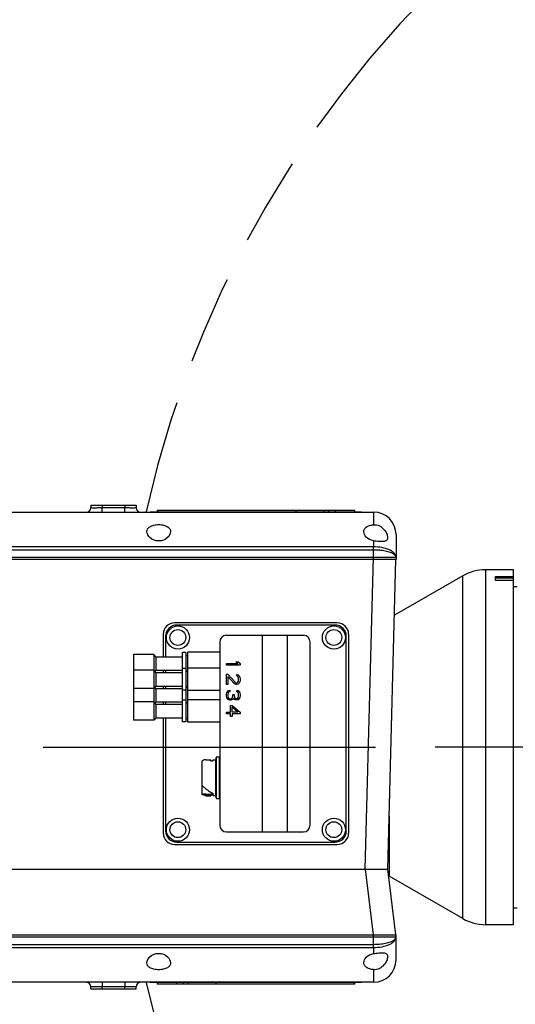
# Model space of a CAD drawing. Header units: millimetres. Extents: x 0 to 770, y -15 to 420.
# Tile 18 of 116: x 87 to 105, y 263 to 300. Entities that reach past the tile are written whole.
import ezdxf

# ---------------------------------------------------------------- set-up
doc = ezdxf.new("R2010")
doc.units = ezdxf.units.MM
doc.header["$LTSCALE"] = 32.67
doc.linetypes.add('CENTER', pattern=[0.6, 0.375, -0.075, 0.075, -0.075])
doc.linetypes.add('PHANTOM', pattern=[0.8, 0.45, -0.05, 0.1, -0.05, 0.1, -0.05])
doc.layers.get('0').update_dxf_attribs({"linetype": 'CONTINUOUS'})
for name, color, linetype in [('ASSY', 7, 'CONTINUOUS'), ('AXIS', 7, 'CONTINUOUS'), ('CHAMFER', 7, 'CONTINUOUS'), ('CRV2', 7, 'CONTINUOUS'), ('DRIV_DIM', 7, 'CONTINUOUS'), ('HOLE', 7, 'CONTINUOUS'), ('PIPING_NO', 7, 'CONTINUOUS'), ('ROUND', 7, 'CONTINUOUS')]:
    doc.layers.add(name, color=color, linetype=linetype)
doc.styles.get("Standard").update_dxf_attribs({"font": 'txt', "width": 0.8})
doc.dimstyles.new('DIMSTYLE_12', dxfattribs={"dimtxt": 3.8, "dimasz": 1.8, "dimexe": 2, "dimexo": 1.5, "dimgap": 1.9, "dimtad": 1, "dimdec": 3, "dimlfac": 12, "dimdsep": 46, "dimtxsty": 'STANDARD', "dimblk": 'OPEN', "dimblk1": 'OPEN', "dimblk2": 'OPEN', "dimcen": 0.09, "dimadec": 0, "dimazin": 0, "dimtp": 0.5, "dimtm": 0.5, "dimtfac": 1, "dimtdec": 3, "dimtofl": 0, "dimtmove": 0, "dimatfit": 3, "dimldrblk": 'OPEN', "dimfxl": 1, "dimtolj": 1, "dimarcsym": 0})
doc.dimstyles.new('DIMSTYLE_9', dxfattribs={"dimtxt": 3.8, "dimasz": 1.8, "dimexe": 2, "dimexo": 1.5, "dimtad": 1, "dimdec": 1, "dimlfac": 12, "dimdsep": 46, "dimtxsty": 'STANDARD', "dimblk": 'OPEN', "dimblk1": 'OPEN', "dimblk2": 'OPEN', "dimcen": 0.09, "dimadec": 0, "dimazin": 0, "dimtp": 0.001, "dimtm": 0.001, "dimtfac": 1, "dimtdec": 1, "dimtofl": 0, "dimtmove": 0, "dimatfit": 3, "dimldrblk": 'OPEN', "dimfxl": 1, "dimtolj": 1, "dimarcsym": 0})

# ---------------------------------------------------------------- blocks, each defined once
blk = doc.blocks.new('_OPEN')
at = {"color": 0, "linetype": 'BYBLOCK'}
for p, q in [((0, 0), (-1, 0.342)), ((-1, -0.342), (0, 0)), ((-1, 0), (0, 0))]:
    blk.add_line(p, q, dxfattribs=at)
blk = doc.blocks.new('*D34')
at = {"layer": 'DRIV_DIM', "color": 2, "linetype": 'CONTINUOUS'}
for p, q in [((130.148, 272.721), (88.693, 319.613)), ((103.925, 302.383), (103.925, 302.383)), ((103.925, 302.383), (130.148, 272.721))]:
    blk.add_line(p, q, dxfattribs=at)
at = {"layer": 'DRIV_DIM', "color": 2, "linetype": 'CONTINUOUS', "xscale": 1.8, "yscale": 1.8, "zscale": 1.8, "rotation": 311.4783829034}
blk.add_blockref('_OPEN', (103.925, 302.383), dxfattribs=at)
blk = doc.blocks.new('*D35')
at = {"layer": 'DRIV_DIM', "color": 2, "linetype": 'CONTINUOUS'}
blk.add_line((80.885, 354.188), (130.148, 272.721), dxfattribs=at)
at = {"layer": 'DRIV_DIM', "color": 2, "linetype": 'CONTINUOUS', "xscale": 1.8, "yscale": 1.8, "zscale": 1.8, "rotation": 121.1612878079}
blk.add_blockref('_OPEN', (80.885, 354.188), dxfattribs=at)
blk = doc.blocks.new('*D36')
at = {"layer": 'DRIV_DIM', "color": 2, "linetype": 'CONTINUOUS'}
blk.add_line((86.901, 368.625), (130.148, 272.721), dxfattribs=at)
at = {"layer": 'DRIV_DIM', "color": 2, "linetype": 'CONTINUOUS', "xscale": 1.8, "yscale": 1.8, "zscale": 1.8, "rotation": 114.2725175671}
blk.add_blockref('_OPEN', (86.901, 368.625), dxfattribs=at)
blk = doc.blocks.new('*D43')
at = {"layer": 'DRIV_DIM', "color": 2, "linetype": 'CONTINUOUS'}
for p, q in [((235.231, 291.25), (244.848, 292.946)), ((19.24, 272.721), (13.678, 272.721))]:
    blk.add_line(p, q, dxfattribs=at)
for points in [[(241.947, 294.257), (242.879, 292.598), (243.158, 294.48)], [(15.077, 274.526), (15.678, 272.721), (16.308, 274.516)]]:
    blk.add_lwpolyline(points, dxfattribs=at)
for start, end in [(10, 95), (95, 180)]:
    blk.add_arc((130.148, 272.721), 114.47, start, end, dxfattribs=at)
blk = doc.blocks.new('*D44')
at = {"layer": 'DRIV_DIM', "color": 2, "linetype": 'CONTINUOUS'}
for p, q in [((19.24, 272.721), (13.678, 272.721)), ((235.231, 254.192), (244.848, 252.496))]:
    blk.add_line(p, q, dxfattribs=at)
for points in [[(16.308, 270.926), (15.678, 272.721), (15.077, 270.916)], [(243.158, 250.962), (242.879, 252.844), (241.947, 251.185)]]:
    blk.add_lwpolyline(points, dxfattribs=at)
for start, end in [(180, 265), (265, 350)]:
    blk.add_arc((130.148, 272.721), 114.47, start, end, dxfattribs=at)

msp = doc.modelspace()

# ---------------------------------------------------------------- linework, layer by layer
at = {"color": 7, "linetype": 'CONTINUOUS'}
for p, q in [((91.923241, 281.458484), (91.923241, 281.395984)), ((91.923242, 281.458484), (99.206424, 281.458484)), ((97.043703, 281.395984), (97.043703, 281.458484)), ((98.064833, 281.395984), (98.064833, 281.458484)), ((98.252333, 281.395984), (98.252333, 281.458484)), ((98.495025, 281.395984), (98.495025, 281.458484)), ((99.206425, 281.395984), (99.206425, 281.458484)), ((104.648166, 279.26265), (104.031339, 279.26265)), ((103.198006, 279.039359), (100.675515, 277.582998)), ((105.064833, 278.63765), (105.189833, 278.63765)), ((92.9815, 276.208484), (92.8565, 276.208484)), ((92.8565, 273.65015), (92.8565, 276.208477)), ((92.9815, 276.208477), (92.9815, 273.65015)), ((94.2315, 276.220984), (93.0565, 276.220984)), ((93.0565, 273.63765), (93.0565, 276.220977)), ((91.048166, 276.13765), (91.048166, 273.720984)), ((91.881483, 276.054317), (92.8565, 276.054317)), ((93.0565, 276.08765), (92.9815, 276.08765)), ((91.881483, 275.554317), (92.8565, 275.554317)), ((91.881483, 275.470984), (92.8565, 275.470984)), ((92.9815, 275.62515), (92.8565, 275.62515)), ((93.0565, 275.520984), (92.9815, 275.520984)), ((93.0565, 275.504317), (92.9815, 275.504317)), ((94.2315, 275.63765), (93.0565, 275.63765)), ((91.881483, 274.970984), (92.8565, 274.970984)), ((91.881483, 274.88765), (92.8565, 274.88765)), ((92.9815, 274.816817), (92.8565, 274.816817)), ((93.0565, 274.93765), (92.9815, 274.93765)), ((93.0565, 274.920984), (92.9815, 274.920984)), ((94.2315, 274.804317), (93.0565, 274.804317)), ((91.881483, 274.38765), (92.8565, 274.38765)), ((92.9815, 274.458484), (92.8565, 274.458484)), ((93.0565, 274.354317), (92.9815, 274.354317)), ((94.2315, 274.470984), (93.0565, 274.470984)), ((91.881483, 274.304317), (92.8565, 274.304317)), ((93.0565, 274.33765), (92.9815, 274.33765)), ((91.881483, 273.804317), (92.8565, 273.804317)), ((92.9815, 273.65015), (92.8565, 273.65015)), ((93.0565, 273.770984), (92.9815, 273.770984)), ((94.2315, 273.63765), (93.0565, 273.63765)), ((93.585666, 270.969292), (93.585666, 272.222359)), ((93.723005, 272.258484), (93.892955, 272.258484)), ((93.889833, 272.258476), (93.889833, 272.227588)), ((93.896429, 272.258475), (93.898166, 272.258463)), ((93.898166, 272.222375), (93.898166, 272.258463)), ((93.9065, 272.222359), (93.973166, 272.222359)), ((93.989833, 272.227588), (93.989833, 272.258484)), ((93.989833, 272.258484), (94.0815, 272.258484)), ((94.098166, 270.85015), (94.098166, 272.341817)), ((94.214833, 272.358484), (94.114833, 272.358484)), ((93.70411, 271.202555), (93.705441, 271.201485)), ((93.722397, 270.983484), (93.585666, 270.983484)), ((93.722397, 270.933484), (93.891981, 270.933484)), ((93.722398, 270.983484), (93.799475, 270.994069)), ((93.814833, 270.995453), (93.813609, 270.995453)), ((93.814833, 270.94643), (93.813609, 270.94643)), ((93.898166, 270.985081), (93.898166, 270.933513)), ((93.989833, 270.983484), (93.898166, 270.983484)), ((93.973166, 270.969292), (93.9065, 270.969292)), ((93.989833, 270.933484), (93.989833, 270.985644)), ((94.0815, 270.933484), (93.989833, 270.933484)), ((94.114833, 270.833484), (94.214833, 270.833484)), ((100.4815, 270.173869), (100.4815, 267.970984)), ((100.4815, 267.970984), (100.460415, 267.970984)), ((103.198006, 266.402608), (100.4815, 267.970984)), ((105.064833, 266.804317), (105.189833, 266.804317)), ((91.923241, 264.045984), (91.923241, 263.983484)), ((99.206424, 263.983484), (91.923242, 263.983484)), ((92.634641, 264.045984), (92.634641, 263.983484)), ((92.877333, 264.045984), (92.877333, 263.983484)), ((93.064833, 264.045984), (93.064833, 263.983484)), ((94.085963, 264.045984), (94.085963, 263.983484)), ((99.206425, 263.983484), (99.206425, 264.045984))]:
    msp.add_line(p, q, dxfattribs=at)
at = {"color": 9, "linetype": 'CONTINUOUS'}
for p, q in [((91.960102, 281.395984), (91.960102, 281.458484)), ((94.0815, 272.258484), (94.0815, 270.933484)), ((94.114833, 270.833484), (94.114833, 272.358484)), ((94.214833, 272.358484), (94.214833, 270.833484)), ((93.799475, 270.99407), (93.799475, 270.944934)), ((93.813609, 270.94643), (93.813609, 270.995453)), ((93.814833, 270.94643), (93.814833, 270.995453)), ((93.9065, 270.983484), (93.9065, 270.969292)), ((93.973166, 270.969292), (93.973166, 270.983484)), ((99.169564, 264.045984), (99.169564, 263.983484))]:
    msp.add_line(p, q, dxfattribs=at)
at = {"color": 7, "linetype": 'CONTINUOUS'}
for centre in [(92.689833, 276.76265), (98.439833, 276.76265), (92.689833, 269.679317), (98.439833, 269.679317)]:
    msp.add_circle(centre, 0.425, dxfattribs=at)
for centre, radius, start, end in [((93.892955, 271.59598), 0.662504, 89.6995254, 90.2702101), ((94.0815, 272.27515), 0.016667, 270, 359.8318947), ((94.114833, 272.341817), 0.016667, 90, 180.1641373), ((94.214839, 272.341823), 0.016661, 359.7988419, 90.0200056), ((95.130902, 272.97562), 2.27585, 231.2192203, 231.8193432), ((93.891981, 271.596019), 0.662535, 270.0000063, 270.53489), ((94.0815, 270.916817), 0.016667, 0.0016462, 89.9983538), ((94.114833, 270.85015), 0.016667, 180.0016462, 270), ((94.214833, 270.85015), 0.016667, 270.0016462, 359.9983538)]:
    msp.add_arc(centre, radius, start, end, dxfattribs=at)
for points, knots in [([(93.723003, 272.258484), (93.711535, 272.258484), (93.663917, 272.255339), (93.617732, 272.23907), (93.585688, 272.22237)], [0, 0, 0, 0, 0.240914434, 1, 1, 1, 1]), ([(93.9065, 272.222359), (93.903451, 272.222364), (93.898406, 272.222893), (93.889948, 272.224694), (93.889833, 272.227601)], [0, 0, 0, 0, 0.511677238, 1, 1, 1, 1]), ([(93.989833, 272.227601), (93.989718, 272.224694), (93.98126, 272.222893), (93.976216, 272.222364), (93.973166, 272.222359)], [0, 0, 0, 0, 0.488322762, 1, 1, 1, 1]), ([(93.585671, 271.303611), (93.595492, 271.294799), (93.634308, 271.260347), (93.673953, 271.226819), (93.70411, 271.202555)], [0, 0, 0, 0, 0.254222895, 1, 1, 1, 1]), ([(93.724102, 271.186652), (93.74195, 271.172618), (93.811284, 271.119816), (93.884428, 271.071758), (93.941009, 271.040875)], [0, 0, 0, 0, 0.260479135, 1, 1, 1, 1]), ([(93.722397, 270.933484), (93.710977, 270.933484), (93.663573, 270.9366), (93.61758, 270.952727), (93.585655, 270.969298)], [0, 0, 0, 0, 0.240984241, 1, 1, 1, 1]), ([(93.799475, 270.994069), (93.800248, 270.994281), (93.804292, 270.995262), (93.808568, 270.995481), (93.811897, 270.994999)], [0, 0, 0, 0, 0.192372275, 1, 1, 1, 1]), ([(93.813609, 270.94643), (93.812218, 270.94643), (93.807485, 270.946291), (93.80269, 270.945886), (93.799475, 270.944934)], [0, 0, 0, 0, 0.293300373, 1, 1, 1, 1]), ([(93.814833, 270.995452), (93.825119, 270.995452), (93.844568, 270.994822), (93.869623, 270.992199), (93.887579, 270.98936), (93.895026, 270.986893), (93.898166, 270.98581), (93.898166, 270.985081)], [0, 0, 0, 0, 0.365016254, 0.68505147, 0.911059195, 0.974108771, 1, 1, 1, 1]), ([(93.898166, 270.935211), (93.898166, 270.935915), (93.895337, 270.937121), (93.888099, 270.939629), (93.870583, 270.94281), (93.845309, 270.945698), (93.825462, 270.94643), (93.814833, 270.94643)], [0, 0, 0, 0, 0.024914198, 0.084176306, 0.302155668, 0.623686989, 1, 1, 1, 1]), ([(93.941009, 271.040875), (93.954318, 271.033612), (93.975258, 271.019526), (93.98983, 270.995777), (93.989833, 270.985653)], [0, 0, 0, 0, 0.599602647, 1, 1, 1, 1]), ([(93.989833, 270.964092), (93.989683, 270.966996), (93.981259, 270.96875), (93.976211, 270.969287), (93.973166, 270.969292)], [0, 0, 0, 0, 0.488570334, 1, 1, 1, 1])]:
    msp.add_open_spline(points, degree=3, knots=knots, dxfattribs=at)
for points in [[(93.799475, 270.944934), (93.77457, 270.937556), (93.748372, 270.933484), (93.722397, 270.933484)], [(93.9065, 270.969292), (93.903714, 270.969292), (93.900913, 270.96908), (93.898175, 270.968573)]]:
    msp.add_open_spline(points, degree=3, dxfattribs=at)
at = {"layer": 'ASSY', "color": 7, "linetype": 'CONTINUOUS'}
for centre in [(92.689833, 276.76265), (98.439833, 276.76265), (92.689833, 269.679317), (98.439833, 269.679317)]:
    msp.add_circle(centre, 0.291667, dxfattribs=at)
at = {"layer": 'AXIS', "color": 7, "linetype": 'CONTINUOUS'}
for p, q in [((91.673187, 281.395984), (99.456479, 281.395984)), ((91.673241, 281.395984), (91.673241, 281.38765)), ((98.665206, 281.395984), (98.665206, 281.38765)), ((99.456425, 281.38765), (99.456425, 281.395984)), ((99.456479, 264.045984), (91.673187, 264.045984)), ((91.673241, 264.054317), (91.673241, 264.045984)), ((92.46446, 264.045984), (92.46446, 264.054317)), ((99.456425, 264.045984), (99.456425, 264.054317))]:
    msp.add_line(p, q, dxfattribs=at)
at = {"layer": 'AXIS', "color": 9, "linetype": 'CONTINUOUS'}
for p, q in [((91.719786, 281.395984), (91.719786, 281.38765)), ((97.145601, 281.395984), (97.145601, 281.38765)), ((93.984065, 264.045984), (93.984065, 264.054317)), ((99.40988, 264.045984), (99.40988, 264.054317))]:
    msp.add_line(p, q, dxfattribs=at)
at = {"layer": 'AXIS', "color": 7, "linetype": 'CENTER'}
for p in [(68.124833, 272.720984), (130.148166, 272.720984)]:
    msp.add_line(p, (102.1715, 272.720984), dxfattribs=at)
at = {"layer": 'CHAMFER', "color": 7, "linetype": 'CONTINUOUS'}
for p, q in [((104.648166, 279.25781), (104.648166, 279.26265)), ((105.064833, 279.25781), (104.648166, 279.25781)), ((105.064833, 266.179317), (105.064833, 279.25781)), ((104.398166, 278.860126), (104.398166, 279.015624)), ((104.398166, 279.015624), (105.064833, 279.015624)), ((104.398166, 278.962655), (105.064833, 278.962655)), ((105.064833, 278.860126), (104.398166, 278.860126)), ((91.798166, 276.13765), (91.048166, 276.13765)), ((91.881483, 276.054317), (91.798155, 276.137639)), ((91.798166, 276.13765), (91.798166, 273.720984)), ((91.881483, 276.054317), (91.881483, 275.554317)), ((91.798166, 275.554317), (91.048166, 275.554317)), ((91.881483, 275.470984), (91.798155, 275.554306)), ((91.881483, 275.554317), (91.839814, 275.51265)), ((91.881483, 275.470984), (91.881483, 274.970984)), ((91.798166, 274.88765), (91.048166, 274.88765)), ((91.881483, 274.970984), (91.798155, 274.887661)), ((91.881483, 274.88765), (91.839814, 274.929317)), ((91.881483, 274.88765), (91.881483, 274.38765)), ((91.798166, 274.38765), (91.048166, 274.38765)), ((91.881483, 274.304317), (91.798155, 274.387639)), ((91.881483, 274.38765), (91.839814, 274.345984)), ((91.881483, 274.304317), (91.881483, 273.804317)), ((91.798166, 273.720984), (91.048166, 273.720984)), ((91.881483, 273.804317), (91.798155, 273.720995))]:
    msp.add_line(p, q, dxfattribs=at)
at = {"layer": 'CRV2', "color": 4, "linetype": 'CONTINUOUS'}
for p, q in [((91.673246, 281.395984), (99.456425, 281.395984)), ((99.45642, 264.045984), (91.673241, 264.045984))]:
    msp.add_line(p, q, dxfattribs=at)
at = {"layer": 'CRV2', "color": 4, "linetype": 'PHANTOM'}
for radius, start, end in [(105.203574, 10, 350), (95.203574, 10, 350), (39.591936, 10, 167.3536474), (39.591936, 192.6463526, 350)]:
    msp.add_arc((130.148166, 272.720984), radius, start, end, dxfattribs=at)
at = {"layer": 'HOLE', "color": 9, "linetype": 'CONTINUOUS'}
for p, q in [((99.898166, 281.38765), (99.898166, 280.920355)), ((99.898166, 280.328038), (99.898166, 280.103454)), ((99.898166, 265.338513), (99.898166, 265.11393)), ((99.898166, 264.521612), (99.898166, 264.054317))]:
    msp.add_line(p, q, dxfattribs=at)
at = {"layer": 'HOLE', "color": 7, "linetype": 'CONTINUOUS'}
for points, knots in [([(91.544, 280.663952), (91.544, 280.698618), (91.565735, 280.775168), (91.664431, 280.861352), (91.809237, 280.91298), (91.9815, 280.930721), (92.153763, 280.91298), (92.298569, 280.861352), (92.397265, 280.775168), (92.419, 280.698618), (92.419, 280.663952)], [0, 0, 0, 0, 0.093000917, 0.200741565, 0.33821654, 0.499999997, 0.661783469, 0.799258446, 0.906999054, 1, 1, 1, 1]), ([(99.544, 280.663952), (99.544, 280.694683), (99.560238, 280.761076), (99.636757, 280.842), (99.754449, 280.897188), (99.847276, 280.915238), (99.898166, 280.920355)], [0, 0, 0, 0, 0.193466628, 0.409791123, 0.678001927, 1, 1, 1, 1]), ([(99.898166, 280.920355), (99.9737, 280.927951), (100.125342, 280.896641), (100.288953, 280.761123), (100.386399, 280.604451), (100.419, 280.492108), (100.419, 280.440302)], [0, 0, 0, 0, 0.293204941, 0.562126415, 0.799910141, 1, 1, 1, 1]), ([(92.419, 280.663952), (92.419, 280.581492), (92.299899, 280.39175), (91.9815, 280.27949), (91.6631, 280.39175), (91.544, 280.581492), (91.544, 280.663952)], [0, 0, 0, 0, 0.208188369, 0.499999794, 0.791811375, 1, 1, 1, 1]), ([(99.898166, 280.328038), (99.800375, 280.344992), (99.63595, 280.424926), (99.544, 280.591509), (99.544, 280.663952)], [0, 0, 0, 0, 0.578069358, 1, 1, 1, 1]), ([(100.419, 280.440302), (100.419, 280.421874), (100.415254, 280.386107), (100.374415, 280.318262), (100.282581, 280.297739), (100.185447, 280.296319), (100.060112, 280.3041), (99.963576, 280.316698), (99.898166, 280.328038)], [0, 0, 0, 0, 0.091898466, 0.175804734, 0.377206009, 0.514015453, 0.668943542, 1, 1, 1, 1]), ([(91.544, 264.778015), (91.544, 264.860475), (91.6631, 265.050217), (91.9815, 265.162477), (92.299899, 265.050217), (92.419, 264.860476), (92.419, 264.778015)], [0, 0, 0, 0, 0.208188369, 0.499999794, 0.791811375, 1, 1, 1, 1]), ([(99.544, 264.778015), (99.544, 264.850458), (99.63595, 265.017042), (99.800375, 265.096976), (99.898166, 265.11393)], [0, 0, 0, 0, 0.421930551, 1, 1, 1, 1]), ([(99.898166, 265.11393), (99.963575, 265.12527), (100.060111, 265.137867), (100.185444, 265.145648), (100.282579, 265.144228), (100.374414, 265.123706), (100.415254, 265.055861), (100.419, 265.020093), (100.419, 265.001665)], [0, 0, 0, 0, 0.33105363, 0.485979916, 0.62278896, 0.824193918, 0.908100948, 1, 1, 1, 1]), ([(100.419, 265.001665), (100.419, 264.949859), (100.386399, 264.837516), (100.288953, 264.680844), (100.125342, 264.545327), (99.9737, 264.514016), (99.898166, 264.521612)], [0, 0, 0, 0, 0.200089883, 0.437873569, 0.706795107, 1, 1, 1, 1]), ([(92.419, 264.778015), (92.419, 264.74335), (92.397265, 264.666799), (92.298569, 264.580616), (92.153763, 264.528987), (91.9815, 264.511247), (91.809237, 264.528987), (91.664431, 264.580616), (91.565735, 264.666799), (91.544, 264.74335), (91.544, 264.778015)], [0, 0, 0, 0, 0.093000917, 0.200741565, 0.33821654, 0.499999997, 0.661783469, 0.799258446, 0.906999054, 1, 1, 1, 1]), ([(99.898166, 264.521612), (99.847276, 264.526729), (99.754449, 264.544779), (99.636757, 264.599967), (99.560238, 264.680892), (99.544, 264.747285), (99.544, 264.778015)], [0, 0, 0, 0, 0.321998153, 0.590208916, 0.806533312, 1, 1, 1, 1])]:
    msp.add_open_spline(points, degree=3, knots=knots, dxfattribs=at)
at = {"layer": 'PIPING_NO', "color": 4, "linetype": 'CONTINUOUS'}
for p, q in [((94.4815, 275.741817), (94.4815, 275.804317)), ((94.4815, 275.804317), (94.896393, 275.804317)), ((94.896393, 275.804317), (94.821925, 275.866817)), ((94.821925, 275.866817), (94.907032, 275.866817)), ((94.907032, 275.866817), (94.9815, 275.804317)), ((94.9815, 275.804317), (94.9815, 275.741817)), ((94.9815, 275.741817), (94.4815, 275.741817)), ((94.4815, 275.033484), (94.4815, 275.408484)), ((94.4815, 275.408484), (94.534691, 275.408484)), ((94.534691, 275.408484), (94.800649, 275.116817)), ((94.534691, 275.32515), (94.534691, 275.033484)), ((94.768734, 275.064734), (94.534691, 275.32515)), ((94.800649, 275.116817), (94.843202, 275.095984)), ((94.843202, 275.095984), (94.864478, 275.095984)), ((94.864478, 275.345984), (94.864478, 275.398067)), ((94.864478, 275.398067), (94.907032, 275.38765)), ((94.896393, 275.32515), (94.864478, 275.345984)), ((94.864478, 275.095984), (94.896393, 275.116817)), ((94.91767, 275.2939), (94.896393, 275.32515)), ((94.896393, 275.116817), (94.91767, 275.148067)), ((94.907032, 275.38765), (94.949585, 275.345984)), ((94.949585, 275.085567), (94.907032, 275.0439)), ((94.928308, 275.241817), (94.91767, 275.2939)), ((94.91767, 275.148067), (94.928308, 275.20015)), ((94.928308, 275.20015), (94.928308, 275.241817)), ((94.949585, 275.345984), (94.970861, 275.304317)), ((94.970861, 275.127234), (94.949585, 275.085567)), ((94.970861, 275.304317), (94.9815, 275.2314)), ((94.9815, 275.189734), (94.970861, 275.127234)), ((94.9815, 275.2314), (94.9815, 275.189734)), ((94.534691, 275.033484), (94.4815, 275.033484)), ((94.4815, 274.679317), (94.492138, 274.720984)), ((94.492138, 274.720984), (94.513415, 274.76265)), ((94.513415, 274.76265), (94.534691, 274.7939)), ((94.534691, 274.7939), (94.566606, 274.814734)), ((94.54533, 274.720984), (94.534691, 274.6689)), ((94.555968, 274.741817), (94.54533, 274.720984)), ((94.577244, 274.76265), (94.555968, 274.741817)), ((94.566606, 274.814734), (94.598521, 274.82515)), ((94.598521, 274.773067), (94.577244, 274.76265)), ((94.598521, 274.82515), (94.598521, 274.773067)), ((94.800649, 275.0439), (94.768734, 275.064734)), ((94.843202, 275.033484), (94.800649, 275.0439)), ((94.864478, 275.033484), (94.843202, 275.033484)), ((94.907032, 275.0439), (94.864478, 275.033484)), ((94.864478, 274.76265), (94.864478, 274.814734)), ((94.864478, 274.814734), (94.907032, 274.804317)), ((94.896393, 274.741817), (94.864478, 274.76265)), ((94.91767, 274.710567), (94.896393, 274.741817)), ((94.907032, 274.804317), (94.949585, 274.76265)), ((94.928308, 274.658484), (94.91767, 274.710567)), ((94.949585, 274.76265), (94.970861, 274.720984)), ((94.970861, 274.720984), (94.9815, 274.648067)), ((94.4815, 274.595984), (94.4815, 274.679317)), ((94.492138, 274.554317), (94.4815, 274.595984)), ((94.513415, 274.51265), (94.492138, 274.554317)), ((94.534691, 274.4814), (94.513415, 274.51265)), ((94.534691, 274.6689), (94.534691, 274.6064)), ((94.534691, 274.6064), (94.54533, 274.554317)), ((94.566606, 274.460567), (94.534691, 274.4814)), ((94.54533, 274.554317), (94.555968, 274.533484)), ((94.555968, 274.533484), (94.577244, 274.51265)), ((94.598521, 274.45015), (94.566606, 274.460567)), ((94.577244, 274.51265), (94.598521, 274.502234)), ((94.598521, 274.502234), (94.641074, 274.502234)), ((94.641074, 274.45015), (94.598521, 274.45015)), ((94.641074, 274.502234), (94.683627, 274.523067)), ((94.683627, 274.460567), (94.641074, 274.45015)), ((94.683627, 274.523067), (94.704904, 274.554317)), ((94.715542, 274.4814), (94.683627, 274.460567)), ((94.704904, 274.554317), (94.715542, 274.616817)), ((94.715542, 274.616817), (94.715542, 274.658484)), ((94.715542, 274.658484), (94.758096, 274.658484)), ((94.736819, 274.533484), (94.715542, 274.4814)), ((94.768734, 274.491817), (94.736819, 274.533484)), ((94.758096, 274.658484), (94.758096, 274.616817)), ((94.758096, 274.616817), (94.779372, 274.554317)), ((94.800649, 274.470984), (94.768734, 274.491817)), ((94.779372, 274.554317), (94.800649, 274.533484)), ((94.800649, 274.533484), (94.843202, 274.51265)), ((94.843202, 274.460567), (94.800649, 274.470984)), ((94.843202, 274.51265), (94.864478, 274.51265)), ((94.864478, 274.460567), (94.843202, 274.460567)), ((94.864478, 274.51265), (94.896393, 274.533484)), ((94.907032, 274.470984), (94.864478, 274.460567)), ((94.896393, 274.533484), (94.91767, 274.564734)), ((94.949585, 274.51265), (94.907032, 274.470984)), ((94.91767, 274.564734), (94.928308, 274.616817)), ((94.928308, 274.616817), (94.928308, 274.658484)), ((94.970861, 274.554317), (94.949585, 274.51265)), ((94.9815, 274.627234), (94.970861, 274.554317)), ((94.9815, 274.648067), (94.9815, 274.627234)), ((94.4815, 273.95015), (94.4815, 274.01265)), ((94.4815, 274.01265), (94.630436, 274.01265)), ((94.630436, 274.01265), (94.630436, 274.26265)), ((94.630436, 274.26265), (94.694266, 274.26265)), ((94.694266, 274.26265), (94.9815, 274.01265)), ((94.694266, 274.01265), (94.694266, 274.189734)), ((94.694266, 274.189734), (94.896393, 274.01265)), ((94.896393, 274.01265), (94.694266, 274.01265)), ((94.9815, 274.01265), (94.9815, 273.95015)), ((94.630436, 273.95015), (94.4815, 273.95015)), ((94.630436, 273.845984), (94.630436, 273.95015)), ((94.694266, 273.845984), (94.630436, 273.845984)), ((94.694266, 273.95015), (94.694266, 273.845984)), ((94.9815, 273.95015), (94.694266, 273.95015))]:
    msp.add_line(p, q, dxfattribs=at)
at = {"layer": 'ROUND', "color": 7, "linetype": 'CONTINUOUS'}
for p, q in [((89.4815, 281.63765), (89.479203, 281.549954)), ((89.4815, 281.63765), (91.148166, 281.63765)), ((91.148166, 281.63765), (91.150463, 281.549954)), ((75.352631, 281.38765), (99.898166, 281.38765)), ((100.7315, 280.554317), (100.7315, 279.63765)), ((74.979327, 279.720984), (100.7315, 279.720984)), ((100.7315, 279.63765), (74.979327, 279.63765)), ((100.430362, 268.220984), (100.729319, 279.637707)), ((98.564833, 277.304317), (92.564833, 277.304317)), ((92.148166, 276.88765), (92.148166, 276.054317)), ((98.4815, 277.220984), (92.648166, 277.220984)), ((98.9815, 276.88765), (98.9815, 269.554317)), ((92.2315, 276.804317), (92.2315, 276.054317)), ((94.2315, 276.595984), (94.2315, 269.845984)), ((94.4815, 276.845984), (97.314833, 276.845984)), ((97.564833, 269.845984), (97.564833, 276.595984)), ((98.898166, 269.63765), (98.898166, 276.804317)), ((92.148166, 275.554317), (92.148166, 275.470984)), ((92.2315, 275.554317), (92.2315, 275.470984)), ((92.148166, 274.970984), (92.148166, 274.88765)), ((92.2315, 274.970984), (92.2315, 274.88765)), ((92.148166, 274.38765), (92.148166, 274.304317)), ((92.2315, 274.38765), (92.2315, 274.304317)), ((92.148166, 273.804317), (92.148166, 269.554317)), ((92.2315, 273.804317), (92.2315, 269.63765)), ((94.4815, 269.595984), (97.314833, 269.595984)), ((92.564833, 269.13765), (98.564833, 269.13765)), ((92.648166, 269.220984), (98.4815, 269.220984)), ((83.199305, 268.220984), (100.430295, 268.220984)), ((100.72146, 265.804317), (100.430295, 268.220984)), ((105.064833, 266.179317), (104.031339, 266.179317)), ((74.979327, 265.804317), (100.7315, 265.804317)), ((100.7315, 265.720984), (74.979327, 265.720984)), ((100.7315, 264.88765), (100.7315, 265.804317)), ((99.898166, 264.054317), (75.352631, 264.054317)), ((89.4815, 263.804317), (89.479203, 263.892013)), ((91.148166, 263.804317), (91.150463, 263.892013)), ((91.148166, 263.804317), (89.4815, 263.804317))]:
    msp.add_line(p, q, dxfattribs=at)
at = {"layer": 'ROUND', "color": 9, "linetype": 'CONTINUOUS'}
for p, q in [((89.898024, 281.63765), (89.895727, 281.549954)), ((90.731643, 281.63765), (90.733939, 281.549954)), ((89.895727, 281.38765), (89.895727, 281.549954)), ((89.895727, 281.549954), (90.733939, 281.549954)), ((90.733939, 281.38765), (90.733939, 281.549954)), ((99.898166, 279.988155), (85.518381, 279.988173)), ((99.898166, 280.103454), (85.526284, 280.103454)), ((99.898166, 279.63765), (99.898166, 280.103454)), ((99.597314, 268.220984), (99.898452, 279.720984)), ((104.031339, 279.26265), (104.031339, 266.179317)), ((103.198006, 266.402608), (103.198006, 279.039359)), ((95.810207, 269.595984), (95.810207, 276.845984)), ((96.734707, 269.595984), (96.734707, 276.845984)), ((99.894168, 265.803835), (99.602945, 268.220984)), ((99.898166, 265.338513), (99.898166, 265.804317)), ((85.518381, 265.453795), (99.898166, 265.453812)), ((85.526284, 265.338513), (99.898166, 265.338513)), ((89.895727, 264.054317), (89.895727, 263.892013)), ((89.898024, 263.804317), (89.895727, 263.892013)), ((90.733939, 263.892013), (89.895727, 263.892013)), ((90.731643, 263.804317), (90.733939, 263.892013)), ((90.733939, 264.054317), (90.733939, 263.892013))]:
    msp.add_line(p, q, dxfattribs=at)
at = {"layer": 'ROUND', "color": 7, "linetype": 'CONTINUOUS'}
for centre, radius, start, end in [((89.312594, 281.554317), 0.166667, 270, 358.5), ((91.317072, 281.554317), 0.166667, 181.5, 270), ((99.898166, 280.554317), 0.833333, 0, 90), ((104.031339, 277.595984), 1.666667, 90, 120), ((92.564833, 276.88765), 0.416667, 90, 180), ((98.564833, 276.88765), 0.416667, 0, 90), ((92.648166, 276.804317), 0.416667, 90, 180), ((98.4815, 276.804317), 0.416667, 0, 90), ((94.4815, 276.595984), 0.25, 90, 180), ((97.314833, 276.595984), 0.25, 0, 90), ((92.648166, 269.63765), 0.416667, 180, 270), ((94.4815, 269.845984), 0.25, 180, 270), ((97.314833, 269.845984), 0.25, 270, 360), ((98.4815, 269.63765), 0.416667, 270, 360), ((92.564833, 269.554317), 0.416667, 180, 270), ((98.564833, 269.554317), 0.416667, 270, 360), ((104.031339, 267.845984), 1.666667, 240, 270), ((99.898166, 264.88765), 0.833333, 270, 360), ((89.312594, 263.88765), 0.166667, 1.5, 90), ((91.317072, 263.88765), 0.166667, 90, 178.5)]:
    msp.add_arc(centre, radius, start, end, dxfattribs=at)
at = {"layer": 'ROUND', "color": 9, "linetype": 'CONTINUOUS'}
msp.add_arc((100.623001, 279.705689), 0.108517, 8.1025302, 11.3000463, dxfattribs=at)
for points, knots in [([(89.479203, 281.549954), (89.479186, 281.549276), (89.48344, 281.54997), (89.4879, 281.548749), (89.498646, 281.548989), (89.511987, 281.548519), (89.529541, 281.548412), (89.559567, 281.548172), (89.604922, 281.548121), (89.667225, 281.548243), (89.738337, 281.548602), (89.81549, 281.549168), (89.868635, 281.549671), (89.895727, 281.549954)], [0, 0, 0, 0, 0.004883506, 0.019273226, 0.043092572, 0.076124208, 0.118056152, 0.168486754, 0.292827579, 0.444369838, 0.617274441, 0.804886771, 1, 1, 1, 1]), ([(90.733939, 281.549954), (90.76103, 281.549671), (90.814171, 281.549168), (90.891321, 281.548602), (90.962432, 281.548243), (91.024737, 281.548121), (91.070093, 281.548172), (91.10012, 281.548412), (91.117675, 281.548519), (91.131018, 281.548989), (91.141765, 281.548749), (91.146225, 281.54997), (91.15048, 281.549276), (91.150463, 281.549954)], [0, 0, 0, 0, 0.195098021, 0.382702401, 0.555608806, 0.707153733, 0.831498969, 0.881931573, 0.923865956, 0.956901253, 0.980723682, 0.995115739, 1, 1, 1, 1]), ([(100.73097, 279.720984), (100.729109, 279.747305), (100.714351, 279.802169), (100.662686, 279.876016), (100.584369, 279.941582), (100.438499, 280.021381), (100.205714, 280.086547), (100.005202, 280.103454), (99.898166, 280.103454)], [0, 0, 0, 0, 0.080474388, 0.168815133, 0.270835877, 0.389320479, 0.673571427, 1, 1, 1, 1]), ([(100.169756, 279.973494), (100.147763, 279.975944), (100.057485, 279.984619), (99.966726, 279.988155), (99.898166, 279.988155)], [0, 0, 0, 0, 0.244009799, 1, 1, 1, 1]), ([(100.729414, 279.726952), (100.723187, 279.758127), (100.673619, 279.824706), (100.550978, 279.890374), (100.377603, 279.943912), (100.243609, 279.965269), (100.169756, 279.973494)], [0, 0, 0, 0, 0.149677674, 0.362863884, 0.650134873, 1, 1, 1, 1]), ([(99.898166, 265.338513), (100.005203, 265.338513), (100.205713, 265.35542), (100.438496, 265.420585), (100.584365, 265.500383), (100.662684, 265.565949), (100.71435, 265.639796), (100.729109, 265.694661), (100.73097, 265.720984)], [0, 0, 0, 0, 0.326430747, 0.610674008, 0.729158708, 0.831181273, 0.919523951, 1, 1, 1, 1]), ([(100.169651, 265.468461), (100.244715, 265.476818), (100.380429, 265.498925), (100.536296, 265.546412), (100.631866, 265.596355), (100.693779, 265.642043), (100.725961, 265.689543), (100.730435, 265.720984)], [0, 0, 0, 0, 0.35207921, 0.639654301, 0.755185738, 0.851960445, 1, 1, 1, 1]), ([(99.898166, 265.453812), (99.921224, 265.453812), (100.011869, 265.455027), (100.102472, 265.460983), (100.169651, 265.468461)], [0, 0, 0, 0, 0.254354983, 1, 1, 1, 1]), ([(89.895727, 263.892013), (89.868637, 263.892296), (89.815495, 263.892799), (89.738345, 263.893365), (89.667234, 263.893724), (89.604929, 263.893846), (89.559574, 263.893796), (89.529546, 263.893555), (89.511991, 263.893448), (89.498648, 263.892978), (89.487901, 263.893219), (89.483441, 263.891997), (89.479186, 263.892691), (89.479203, 263.892013)], [0, 0, 0, 0, 0.195098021, 0.382702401, 0.555608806, 0.707153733, 0.831498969, 0.881931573, 0.923865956, 0.956901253, 0.980723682, 0.995115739, 1, 1, 1, 1]), ([(91.150463, 263.892013), (91.15048, 263.892691), (91.146226, 263.891997), (91.141766, 263.893219), (91.13102, 263.892978), (91.117679, 263.893448), (91.100125, 263.893555), (91.070099, 263.893796), (91.024744, 263.893846), (90.962441, 263.893724), (90.89133, 263.893365), (90.814176, 263.892799), (90.761032, 263.892296), (90.733939, 263.892013)], [0, 0, 0, 0, 0.004883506, 0.019273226, 0.043092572, 0.076124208, 0.118056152, 0.168486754, 0.292827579, 0.444369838, 0.617274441, 0.804886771, 1, 1, 1, 1])]:
    msp.add_open_spline(points, degree=3, knots=knots, dxfattribs=at)

# ---------------------------------------------------------------- dimensions: what is measured, and where the dimension line sits
at = {"layer": 'DRIV_DIM', "color": 2, "linetype": 'CONTINUOUS'}
for base, line1, line2, picture, middle in [((120.171475, 386.755093), ((232.626155, 290.790618), (233.753462, 290.989393)), ((21.884961, 272.720984), (20.740264, 272.720984)), '*D43', (81.052651, 376.12767)), ((120.171475, 158.686874), ((21.884961, 272.720984), (20.740264, 272.720984)), ((232.626155, 254.651349), (233.753462, 254.452575)), '*D44', (114.660499, 159.303857))]:
    dim = msp.add_angular_dim_2l(base=base, line1=line1, line2=line2, dimstyle='DIMSTYLE_12', override={"dimtad": 2}, dxfattribs=at)
    dim.commit()
    dim.dimension.update_dxf_attribs({"geometry": picture, "text_midpoint": middle, "dimtype": 162})
for mpoint, picture, middle in [((86.901381, 368.624621), '*D36', (92.792497, 357.871543)), ((80.885176, 354.188022), '*D35', (86.678664, 346.443163)), ((103.924777, 302.383338), '*D34', (89.404295, 320.242358))]:
    dim = msp.add_radius_dim(center=(130.148166, 272.720984), mpoint=mpoint, text='R<>', dimstyle='DIMSTYLE_9', override={"dimpost": '<>'}, dxfattribs=at)
    dim.commit()
    dim.dimension.update_dxf_attribs({"geometry": picture, "text_midpoint": middle, "dimtype": 164})

doc.saveas('drawing.dxf')
